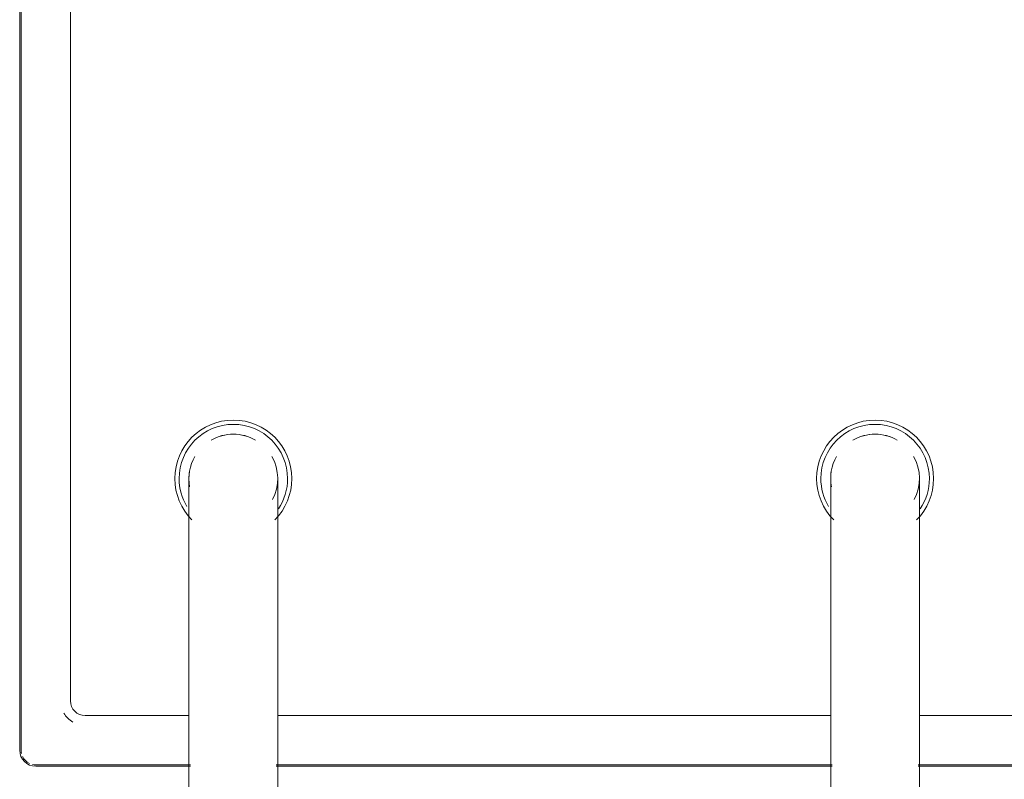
# Model space of a CAD drawing. Header units: millimetres. Extents: x -281 to 121694, y -16481 to 65128.
# Tile 18 of 256: x 15164 to 15363, y 15219 to 15373. Entities that reach past the tile are written whole.
import ezdxf

# ---------------------------------------------------------------- set-up
doc = ezdxf.new("R2010")
doc.units = ezdxf.units.MM
for name, color, linetype, lineweight in [('A--L$01A__Algemeen', 7, 'Continuous', 5), ('A--L74__VasteSanitaireVoorz', 1, 'Continuous', 5), ('A--L82__LosseGebruikersInvent', 1, 'Continuous', 5)]:
    doc.layers.add(name, color=color, linetype=linetype, lineweight=lineweight)

# ---------------------------------------------------------------- blocks, each defined once
blk = doc.blocks.new('NLRS_82_FU_UN_spoekbak_gen_kad - spoelbak dxbxh 900x900x957-V495-L_80_ 16')
at = {"layer": 'A--L$01A__Algemeen'}
for p, q in [((-170, -149.05), (-8.69, -149.05)), ((8.69, -149.05), (121.31, -149.05)), ((138.69, -149.05), (170, -149.05)), ((173.28, -152.32), (173.28, -492.32))]:
    blk.add_line(p, q, dxfattribs=at)
blk.add_arc((170, -152.32), 3.28, 0, 90, dxfattribs=at)
at = {"layer": 'A--L74__VasteSanitaireVoorz'}
for p, q in [((-9, -87.32), (-9, -177.32)), ((9, -177.32), (9, -87.32)), ((121, -87.32), (121, -177.32)), ((139, -177.32), (139, -87.32)), ((-170, -149.32), (-8.69, -149.32)), ((8.69, -149.32), (121.31, -149.32)), ((138.69, -149.32), (170, -149.32)), ((173, -152.32), (173, -492.32)), ((-9, -159.32), (-160, -159.32)), ((121, -159.32), (9, -159.32)), ((160, -159.32), (139, -159.32)), ((163, -482.32), (163, -162.32))]:
    blk.add_line(p, q, dxfattribs=at)
at = {"layer": 'A--L74__VasteSanitaireVoorz', "flags": 128}
for points in [[(-9, -177.32), (-9, -178.52), (-9, -179.72), (-9, -180.92), (-9, -182.1), (-9, -183.28), (-9, -184.46), (-9, -185.61), (-9, -186.76), (-9, -187.89), (-9, -189.01), (-9, -190.1), (-9, -191.18), (-9, -192.23), (-9, -193.26), (-9, -194.26), (-9, -195.24), (-9, -196.19), (-9, -197.11), (-9, -197.99), (-9, -198.84), (-9, -199.66), (-9, -200.45), (-9, -201.19), (-9, -201.9), (-9, -202.57), (-9, -203.2), (-9, -203.78), (-9, -204.33), (-9, -204.83), (-9, -205.29), (-9, -205.7), (-9, -206.06), (-9, -206.39), (-9, -206.66), (-9, -206.89), (-9, -207.07), (-9, -207.2), (-9, -207.29), (-9, -207.32)], [(9, -207.32), (9, -207.3), (9, -207.23), (9, -207.11), (9, -206.94), (9, -206.73), (9, -206.46), (9, -206.16), (9, -205.8), (9, -205.4), (9, -204.96), (9, -204.47), (9, -203.93), (9, -203.36), (9, -202.74), (9, -202.08), (9, -201.39), (9, -200.65), (9, -199.88), (9, -199.07), (9, -198.23), (9, -197.35), (9, -196.44), (9, -195.5), (9, -194.53), (9, -193.53), (9, -192.51), (9, -191.46), (9, -190.39), (9, -189.3), (9, -188.19), (9, -187.07), (9, -185.93), (9, -184.77), (9, -183.6), (9, -182.42), (9, -181.24), (9, -180.04), (9, -178.85), (9, -177.65), (9, -177.32)], [(121, -177.32), (121, -178.52), (121, -179.72), (121, -180.92), (121, -182.1), (121, -183.28), (121, -184.46), (121, -185.61), (121, -186.76), (121, -187.89), (121, -189.01), (121, -190.1), (121, -191.18), (121, -192.23), (121, -193.26), (121, -194.26), (121, -195.24), (121, -196.19), (121, -197.11), (121, -197.99), (121, -198.84), (121, -199.66), (121, -200.45), (121, -201.19), (121, -201.9), (121, -202.57), (121, -203.2), (121, -203.78), (121, -204.33), (121, -204.83), (121, -205.29), (121, -205.7), (121, -206.06), (121, -206.39), (121, -206.66), (121, -206.89), (121, -207.07), (121, -207.2), (121, -207.29), (121, -207.32)], [(139, -207.32), (139, -207.3), (139, -207.23), (139, -207.11), (139, -206.94), (139, -206.73), (139, -206.46), (139, -206.16), (139, -205.8), (139, -205.4), (139, -204.96), (139, -204.47), (139, -203.93), (139, -203.36), (139, -202.74), (139, -202.08), (139, -201.39), (139, -200.65), (139, -199.88), (139, -199.07), (139, -198.23), (139, -197.35), (139, -196.44), (139, -195.5), (139, -194.53), (139, -193.53), (139, -192.51), (139, -191.46), (139, -190.39), (139, -189.3), (139, -188.19), (139, -187.07), (139, -185.93), (139, -184.77), (139, -183.6), (139, -182.42), (139, -181.24), (139, -180.04), (139, -178.85), (139, -177.65), (139, -177.32)]]:
    blk.add_lwpolyline(points, dxfattribs=at)
at = {"layer": 'A--L74__VasteSanitaireVoorz'}
for centre, radius, start, end in [((170, -152.32), 3, 77.1429, 90), ((170, -152.32), 3, 25.7143, 64.2857), ((170, -152.32), 3, 360, 12.8571), ((160, -162.32), 3, 0, 90), ((160, -162.32), 5, 30, 60), ((0, -207.32), 11.85, 135, 180), ((0, -207.32), 11.85, 360, 45), ((130, -207.32), 11.85, 135, 180), ((130, -207.32), 11.85, 360, 45), ((0, -207.32), 10.99, 146.2286, 180), ((130, -207.32), 10.99, 146.2286, 180), ((0, -207.32), 9, 151.7628, 210), ((0, -207.32), 10.99, 360, 30.9909), ((130, -207.32), 9, 151.7628, 210), ((130, -207.32), 10.99, 360, 30.9909), ((0, -207.32), 11.85, 180, 360), ((0, -207.32), 10.99, 180, 360), ((0, -207.32), 9, 330, 10.5797), ((0, -207.32), 9, 350.8703, 360), ((130, -207.32), 11.85, 180, 360), ((130, -207.32), 10.99, 180, 360), ((130, -207.32), 9, 330, 10.5797), ((130, -207.32), 9, 350.8703, 360), ((0, -207.32), 9, 240.0008, 270), ((0, -207.32), 9, 240, 300), ((0, -207.32), 9, 270, 299.9992), ((130, -207.32), 9, 240.0008, 270), ((130, -207.32), 9, 240, 300), ((130, -207.32), 9, 270, 299.9992)]:
    blk.add_arc(centre, radius, start, end, dxfattribs=at)

msp = doc.modelspace()

# ---------------------------------------------------------------- block references
at = {"layer": 'A--L82__LosseGebruikersInvent', "rotation": 180}
msp.add_blockref('NLRS_82_FU_UN_spoekbak_gen_kad - spoelbak dxbxh 900x900x957-V495-L_80_ 16', (15337.06, 15072.41), dxfattribs=at)

doc.saveas('drawing.dxf')
